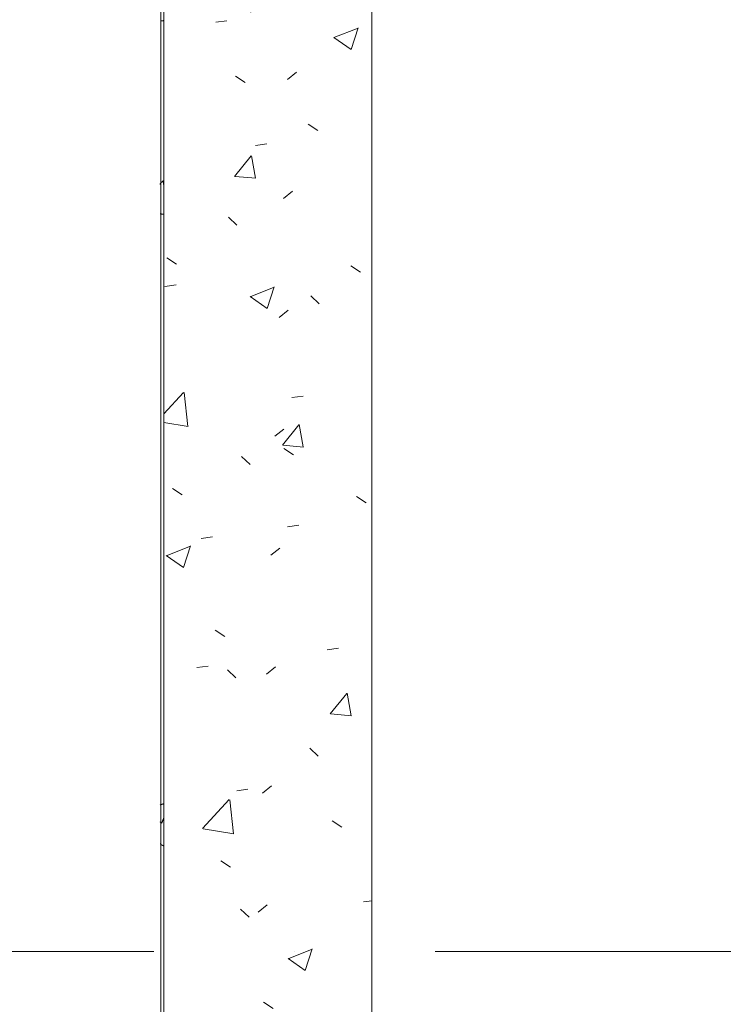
# Model space of a CAD drawing. Header units: millimetres. Extents: x -3267 to 40126, y 29201 to 102288.
# Tile 45 of 127: x 7825 to 8825, y 44744 to 46144. Entities that reach past the tile are written whole.
import ezdxf

# ---------------------------------------------------------------- set-up
doc = ezdxf.new("R2010")
doc.units = ezdxf.units.MM
doc.linetypes.add('4_ Штрихпунктир_ 10 х 2 мм', pattern=[1400, 1000, -200, 0, -200])
doc.layers.add('M-EQPM-____-OTLN', color=7, linetype='Continuous', lineweight=9)
doc.layers.add('S-GRID-____-OTLN', color=7, linetype='Continuous', lineweight=9)

# ---------------------------------------------------------------- blocks, each defined once
blk = doc.blocks.new('FP_1200-ВКК_02_К1_З_ЭОМ_кабель_')
at = {"layer": 'M-EQPM-____-OTLN', "color": 253, "true_color": 0xaaaaaa}
for p, q in [((392.5, 630.1), (392.4, 630)), ((392.6, 630.2), (392.5, 630.1)), ((392.7, 630.4), (392.6, 630.3)), ((392.6, 630.3), (392.6, 630.2)), ((392.8, 630.5), (392.7, 630.4)), ((392.9, 630.5), (392.8, 630.5)), ((393, 630.6), (392.9, 630.5)), ((393.1, 630.8), (393, 630.7)), ((393, 630.7), (393, 630.6)), ((393.2, 630.9), (393.1, 630.8)), ((423.4, 630.1), (423.3, 630)), ((423.5, 630.2), (423.4, 630.1)), ((423.6, 630.3), (423.5, 630.2)), ((423.7, 630.4), (423.6, 630.3)), ((423.8, 630.5), (423.7, 630.5)), ((423.7, 630.5), (423.7, 630.4)), ((423.9, 630.6), (423.8, 630.5)), ((424, 630.7), (423.9, 630.6)), ((424.1, 630.8), (424, 630.7)), ((424.2, 630.8), (424.1, 630.8)), ((424.3, 630.9), (424.2, 630.9)), ((424.2, 630.9), (424.2, 630.8)), ((424.4, 631), (424.3, 630.9)), ((424.5, 631), (424.4, 631)), ((424.6, 631.1), (424.5, 631)), ((424.7, 631.1), (424.6, 631.1)), ((448.1, 631.1), (448.1, 631.1)), ((448.1, 631.1), (448.2, 631)), ((448.2, 631), (448.3, 630.9)), ((448.3, 630.9), (448.4, 630.8)), ((448.4, 630.8), (448.4, 630.7)), ((448.4, 630.7), (448.5, 630.6)), ((448.5, 630.6), (448.6, 630.4)), ((448.6, 630.4), (448.7, 630.3)), ((448.7, 630.3), (448.7, 630.1)), ((448.7, 630.1), (448.8, 630)), ((1288.9, 630.1), (1288.8, 629.7)), ((1289, 630.5), (1288.9, 630.1)), ((1289.1, 631), (1289, 630.7)), ((1289, 630.7), (1289, 630.5)), ((1289.2, 631.1), (1289.1, 631)), ((1330.8, 631.1), (1330.9, 631.1)), ((1330.9, 631.1), (1331, 631.1)), ((1331, 631.1), (1331.1, 631)), ((1331.1, 631), (1331.2, 631)), ((1331.2, 631), (1331.3, 631)), ((1331.3, 631), (1331.4, 630.9)), ((1331.4, 630.9), (1331.5, 630.9)), ((1331.5, 630.9), (1331.6, 630.8)), ((1331.6, 630.8), (1331.7, 630.8)), ((1331.7, 630.8), (1331.8, 630.7)), ((1331.8, 630.7), (1331.9, 630.6)), ((1331.9, 630.6), (1332, 630.6)), ((1332, 630.6), (1332.1, 630.5)), ((1332.1, 630.5), (1332.2, 630.5)), ((1332.2, 630.5), (1332.3, 630.4)), ((1332.3, 630.4), (1332.4, 630.3)), ((1332.4, 630.3), (1332.4, 630.3)), ((1332.4, 630.3), (1332.5, 630.2)), ((1332.5, 630.2), (1332.6, 630.1)), ((1332.6, 630.1), (1332.7, 630)), ((1332.7, 630), (1332.8, 629.9)), ((390, 625.6), (389.9, 625.5)), ((390.1, 625.8), (390, 625.6)), ((390.2, 626), (390.1, 625.8)), ((390.3, 626.1), (390.2, 626)), ((390.4, 626.5), (390.3, 626.3)), ((390.3, 626.3), (390.3, 626.1)), ((390.5, 626.6), (390.4, 626.5)), ((390.6, 626.8), (390.5, 626.6)), ((390.7, 627), (390.6, 626.8)), ((390.8, 627.1), (390.7, 627)), ((390.9, 627.5), (390.8, 627.3)), ((390.8, 627.3), (390.8, 627.1)), ((391, 627.6), (390.9, 627.5)), ((391.1, 627.8), (391, 627.6)), ((391.2, 627.9), (391.1, 627.8)), ((391.3, 628.2), (391.2, 628.1)), ((391.2, 628.1), (391.2, 627.9)), ((391.4, 628.4), (391.3, 628.2)), ((391.5, 628.5), (391.4, 628.4)), ((391.6, 628.7), (391.5, 628.5)), ((391.7, 628.8), (391.6, 628.7)), ((391.8, 629.1), (391.7, 629)), ((391.7, 629), (391.7, 628.8)), ((391.9, 629.2), (391.8, 629.1)), ((392, 629.4), (391.9, 629.2)), ((392.1, 629.5), (392, 629.4)), ((392.2, 629.7), (392.1, 629.6)), ((392.1, 629.6), (392.1, 629.5)), ((392.3, 629.8), (392.2, 629.7)), ((392.4, 630), (392.3, 629.8)), ((422.6, 628.9), (422.5, 628.8)), ((422.5, 628.7), (422.7, 628.7)), ((422.7, 629), (422.6, 628.9)), ((422.8, 629.2), (422.7, 629)), ((422.7, 628.7), (423, 628.6)), ((422.9, 629.4), (422.8, 629.3)), ((422.8, 629.3), (422.8, 629.2)), ((423, 629.5), (422.9, 629.4)), ((423.1, 629.7), (423, 629.5)), ((423, 628.6), (423.2, 628.5)), ((423.2, 629.8), (423.1, 629.7)), ((423.3, 629.9), (423.2, 629.8)), ((423.2, 628.5), (423.4, 628.4)), ((423.3, 630), (423.3, 629.9)), ((423.4, 628.4), (423.6, 628.3)), ((423.6, 628.3), (423.8, 628.2)), ((423.8, 628.2), (424, 628.2)), ((424, 628.2), (424.3, 628.1)), ((424.3, 628.1), (424.5, 628)), ((424.5, 628), (424.7, 627.9)), ((424.7, 627.9), (424.9, 627.8)), ((424.9, 627.8), (425.1, 627.7)), ((425.1, 627.7), (425.3, 627.6)), ((425.3, 627.6), (425.6, 627.5)), ((425.6, 627.5), (425.8, 627.4)), ((425.8, 627.4), (426, 627.4)), ((426, 627.4), (426.2, 627.3)), ((426.2, 627.3), (426.4, 627.2)), ((426.4, 627.2), (426.7, 627.1)), ((426.7, 627.1), (426.9, 627)), ((426.9, 627), (427.1, 626.9)), ((427.1, 626.9), (427.3, 626.8)), ((427.3, 626.8), (427.5, 626.7)), ((427.5, 626.7), (427.7, 626.6)), ((427.7, 626.6), (428, 626.5)), ((428, 626.5), (428.2, 626.4)), ((428.2, 626.4), (428.4, 626.3)), ((428.4, 626.3), (428.6, 626.2)), ((428.6, 626.2), (428.8, 626.1)), ((428.8, 626.1), (429, 626)), ((429, 626), (429.3, 626)), ((429.3, 626), (429.5, 625.9)), ((429.5, 625.9), (429.7, 625.8)), ((429.7, 625.8), (429.9, 625.7)), ((429.9, 625.7), (430.1, 625.6)), ((430.1, 625.6), (430.4, 625.5)), ((448.8, 630), (448.9, 629.8)), ((448.9, 629.8), (449, 629.6)), ((449, 629.6), (449, 629.5)), ((449, 629.5), (449.1, 629.3)), ((449.1, 629.3), (449.2, 629.1)), ((449.2, 629.1), (449.2, 628.8)), ((449.2, 628.8), (449.3, 628.6)), ((449.3, 628.6), (449.4, 628.4)), ((449.4, 628.4), (449.5, 628.2)), ((449.5, 628.2), (449.5, 627.9)), ((449.5, 627.9), (449.6, 627.7)), ((449.6, 627.7), (449.7, 627.5)), ((449.7, 627.5), (449.8, 627.2)), ((449.8, 627.2), (449.8, 627)), ((449.8, 627), (449.9, 626.7)), ((449.9, 626.7), (450, 626.5)), ((450, 626.5), (450.1, 626.2)), ((450.1, 626.2), (450.1, 626)), ((450.1, 626), (450.2, 625.7)), ((450.2, 625.7), (450.3, 625.5)), ((1288.4, 626.1), (1288.3, 625.5)), ((1288.5, 627.2), (1288.4, 626.6)), ((1288.4, 626.6), (1288.4, 626.1)), ((1288.6, 627.8), (1288.5, 627.2)), ((1288.7, 628.8), (1288.6, 628.3)), ((1288.6, 628.3), (1288.6, 627.8)), ((1288.8, 629.3), (1288.7, 628.8)), ((1288.8, 629.7), (1288.8, 629.3)), ((1327.7, 625.5), (1328.2, 625.6)), ((1328.2, 625.6), (1328.8, 625.7)), ((1328.8, 625.7), (1329.4, 625.7)), ((1329.4, 625.7), (1330, 625.8)), ((1330, 625.8), (1330.6, 625.9)), ((1330.6, 625.9), (1331.2, 626)), ((1331.2, 626), (1331.7, 626.1)), ((1331.7, 626.1), (1332.3, 626.2)), ((1332.3, 626.2), (1332.9, 626.3)), ((1332.8, 629.9), (1332.9, 629.9)), ((1332.9, 629.9), (1333, 629.8)), ((1332.9, 626.3), (1333.5, 626.4)), ((1333, 629.8), (1333.1, 629.7)), ((1333.1, 629.7), (1333.2, 629.6)), ((1333.2, 629.6), (1333.3, 629.5)), ((1333.3, 629.5), (1333.4, 629.4)), ((1333.4, 629.4), (1333.5, 629.3)), ((1333.5, 629.3), (1333.6, 629.2)), ((1333.5, 626.4), (1334.1, 626.4)), ((1333.6, 629.2), (1333.7, 629.1)), ((1333.7, 629.1), (1333.8, 629)), ((1333.8, 629), (1333.9, 628.9)), ((1333.9, 628.9), (1334, 628.8)), ((1334, 628.8), (1334.1, 628.7)), ((1334.1, 628.7), (1334.2, 628.6)), ((1334.1, 626.4), (1334.6, 626.5)), ((1334.2, 628.6), (1334.3, 628.5)), ((1334.3, 628.5), (1334.4, 628.4)), ((1334.4, 628.4), (1334.5, 628.3)), ((1334.5, 628.3), (1334.6, 628.2)), ((1334.6, 628.2), (1334.7, 628.1)), ((1334.6, 626.5), (1335.2, 626.6)), ((1334.7, 628.1), (1334.8, 627.9)), ((1334.8, 627.9), (1334.9, 627.8)), ((1334.9, 627.8), (1335, 627.7)), ((1335, 627.7), (1335.1, 627.6)), ((1335.1, 627.6), (1335.2, 627.5)), ((1335.2, 627.5), (1335.3, 627.4)), ((1335.2, 626.6), (1335.8, 626.7)), ((1335.3, 627.4), (1335.4, 627.2)), ((1335.4, 627.2), (1335.5, 627.1)), ((1335.5, 627.1), (1335.6, 627)), ((1335.6, 627), (1335.7, 626.9)), ((1335.7, 626.9), (1335.8, 626.7)), ((1563.3, 629.5), (1563.4, 629)), ((1563.4, 629), (1563.4, 628.5)), ((1563.4, 628.5), (1563.5, 627.9)), ((1563.5, 627.9), (1563.6, 627.3)), ((1563.6, 627.3), (1563.6, 626.7)), ((1563.6, 626.7), (1563.7, 626.1)), ((1563.7, 626.1), (1563.8, 625.5))]:
    blk.add_line(p, q, dxfattribs=at)
blk = doc.blocks.new('ПР_Крышка пояса козырька - Тип 1-V1199-ВКК_02_К1_З_ЭОМ_кабель_')
at = {"layer": 'M-EQPM-____-OTLN', "true_color": 0xaaaaaa}
h = blk.add_hatch(dxfattribs=at)
h.set_pattern_fill('FP_389', color=253, style=0, pattern_type=2)
h.set_pattern_definition([(321.025, (-44860, 6486.7), (-31.8782, -351.325), [37.542, -412.967]), (264.815, (-44860, 6486.7), (382.1142, 67.9597), [29.397, -323.371]), (10.085, (-44862.66, 6457.42), (350.2349, -283.363), [32.343, -355.768]), (317.227, (-44758.4, 6486.7), (-84.08, -522.7513), [56.179, -617.965]), (6.4, (-44765.4, 6443.13), (494.851, -457.8126), [48.547, -534.019]), (260.862, (-44758.4, 6486.7), (494.8496, -457.814), [44.122, -485.347]), (291.708, (-44783.8, 6437.7), (-204.5312, -292.3731), [36.914, -406.055]), (235.025, (-44783.8, 6437.7), (368.376, -119.181), [29.734, -327.078]), (342.072, (-44800.84, 6413.35), (163.8443, -411.5542), [32.265, -354.911]), (308.513, (-44860, 6486.7), (169.11054, -5.95704), [16.389, -307.415, 16.389, -316.354, -329.019]), (308.513, (-44860, 6486.7), (169.11054, -5.95704), [-656.547, 16.389, -312.63]), (277.775, (-44860, 6486.7), (200.361, -128.8561), [16.174, -171.056, 16.174, -296.039, -123.758]), (277.775, (-44860, 6486.7), (200.361, -128.8561), [-499.443, 16.174, -107.584]), (236.546, (-44860, 6595.92), (-11.45984, -261.47437), [16.339, -107.444, 16.339, -882.328]), (236.546, (-44860, 6595.92), (-11.45984, -261.47437), [-140.123, -369.865, 16.339, -496.124]), (226.458, (-44860, 6644.9), (50.8524, -285.6534), [16.441, -145.474, 16.441, -241.626, -366.175]), (226.458, (-44860, 6644.9), (50.8524, -285.6534), [-419.98, 16.441, -349.735])])
h.paths.add_polyline_path([(0, 330), (1600, 330), (1600, 625.6), (0, 625.6)])
at = {"layer": 'M-EQPM-____-OTLN', "color": 253, "true_color": 0xaaaaaa}
for p, q in [((0, 630), (1600, 630)), ((0, 625.6), (1600, 625.6)), ((0, 330), (1600, 330))]:
    blk.add_line(p, q, dxfattribs=at)
blk.add_blockref('FP_1200-ВКК_02_К1_З_ЭОМ_кабель_', (0, 0), dxfattribs=at)
blk = doc.blocks.new('Наметкина 10_РД_АРФ_К1_R21_rvt-1-ВКК_02_К1_З_ЭОМ_кабель_')
at = {"layer": 'M-EQPM-____-OTLN', "color": 253, "lineweight": 9, "true_color": 0xaaaaaa, "rotation": 89.9999999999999}
blk.add_blockref('ПР_Крышка пояса козырька - Тип 1-V1199-ВКК_02_К1_З_ЭОМ_кабель_', (6930, 44860), dxfattribs=at)

msp = doc.modelspace()

# ---------------------------------------------------------------- linework, layer by layer
at = {"layer": 'S-GRID-____-OTLN', "color": 253, "linetype": '4_ Штрихпунктир_ 10 х 2 мм', "true_color": 0xaaaaaa}
msp.add_line((38817.9, 44818.7), (-2467.3, 44818.7), dxfattribs=at)

# ---------------------------------------------------------------- block references
at = {"lineweight": 5}
msp.add_blockref('Наметкина 10_РД_АРФ_К1_R21_rvt-1-ВКК_02_К1_З_ЭОМ_кабель_', (1725.6, -281.3), dxfattribs=at)

doc.saveas('drawing.dxf')
